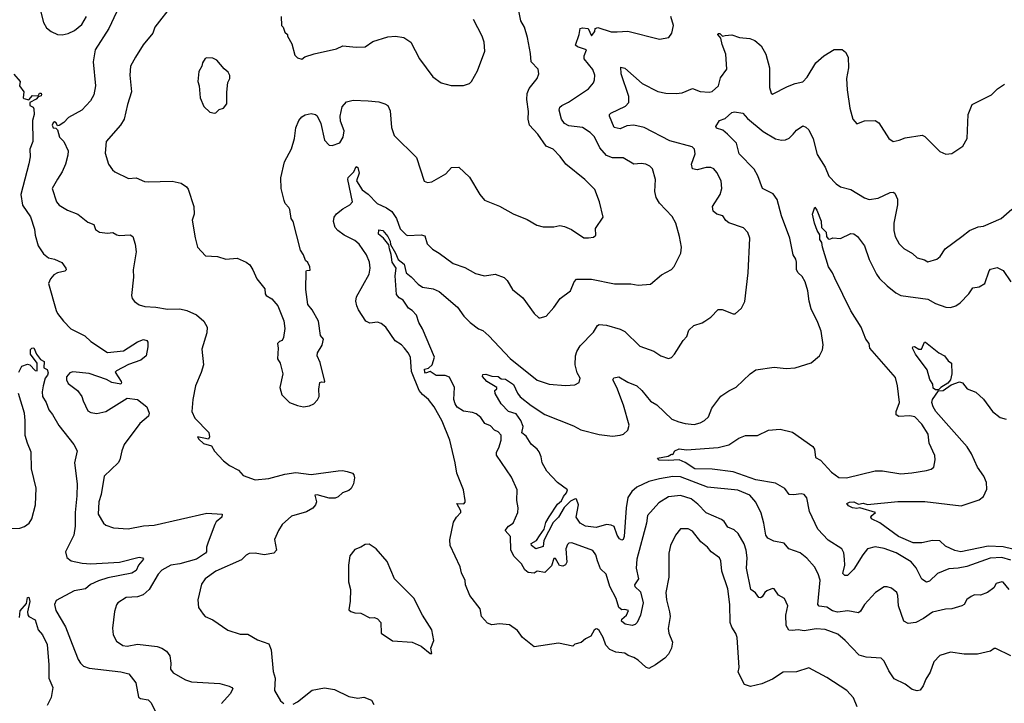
# Model space of a CAD drawing. Extents: x 1245432 to 1420865, y 606325 to 671314.
# Tile 28 of 256: x 1264513 to 1271042, y 649229 to 653764. Entities that reach past the tile are written whole.
import ezdxf

# ---------------------------------------------------------------- set-up
doc = ezdxf.new("R2010")
doc.units = 0

msp = doc.modelspace()

# ---------------------------------------------------------------- linework, layer by layer
at = {"layer": '0CON20XD'}
for points in [[(1265525.6, 653865), (1265408.8, 653715), (1265396.2, 653675), (1265332.7, 653597.3), (1265282, 653515), (1265247.5, 653455), (1265244.2, 653395), (1265255.8, 653285), (1265227.7, 653202.3), (1265206, 653105), (1265181.2, 653065), (1265086, 652955), (1265079.4, 652879.4), (1265103.3, 652805), (1265127.7, 652767.7), (1265145, 652753.8), (1265235, 652710.8), (1265285, 652716), (1265341.7, 652691.7), (1265365, 652688.1), (1265525, 652692.5), (1265585, 652678.8), (1265620, 652655), (1265630.5, 652640.5), (1265668, 652525), (1265670, 652475), (1265658, 652435), (1265677, 652317), (1265693.3, 652255), (1265745, 652196.7), (1265825, 652193.8), (1265880, 652175), (1265955, 652181.2), (1266015.7, 652155.7), (1266038.3, 652138.3), (1266060, 652105), (1266085.9, 652045.9), (1266138.3, 651978.3), (1266140, 651945), (1266146.7, 651935), (1266185, 651912), (1266226, 651865), (1266265, 651767.5), (1266271.2, 651715), (1266262.5, 651655), (1266253, 651637), (1266235, 651630), (1266222.5, 651615), (1266227.5, 651585), (1266223.6, 651513.6), (1266240, 651485), (1266258.8, 651415), (1266237.5, 651325), (1266252.5, 651275), (1266302.5, 651225), (1266355, 651203.8), (1266395, 651196.7), (1266435, 651203.3), (1266463.6, 651216.4), (1266488.3, 651241.7), (1266500, 651265), (1266496.4, 651313.6), (1266503, 651357), (1266515, 651362.5), (1266535, 651360), (1266537.5, 651365), (1266505, 651490), (1266486.7, 651535), (1266487.5, 651555), (1266520, 651605), (1266526.7, 651645), (1266508.3, 651668.3), (1266494, 651765), (1266451.7, 651838.3), (1266423.8, 651875), (1266410, 651975), (1266412.5, 652095), (1266415, 652100), (1266438.3, 652101.7), (1266436.7, 652125), (1266425, 652152.5), (1266407.5, 652167.5), (1266396.2, 652205), (1266375.8, 652235.8), (1266327.1, 652425), (1266314.2, 652445), (1266304.2, 652505), (1266298.9, 652518.9), (1266274.5, 652544.5), (1266267.5, 652565), (1266246, 652645), (1266244, 652715), (1266268.3, 652821.7), (1266315, 652906.7), (1266334.6, 652975.4), (1266345, 653046.2), (1266365, 653095.8), (1266385, 653118.6), (1266406.8, 653133.2), (1266445, 653141.4), (1266474.3, 653134.3), (1266485.5, 653125.5), (1266510.6, 653075), (1266534.2, 652964.2), (1266565, 652931.2), (1266585, 652930), (1266635, 652946.7), (1266658, 652985), (1266663.9, 653026.1), (1266640.9, 653090.9), (1266638.2, 653125), (1266651.2, 653185), (1266680.5, 653219.5), (1266725, 653230.6), (1266825, 653226.9), (1266895, 653220), (1266935, 653205.8), (1266954, 653194), (1266969.7, 653159.7), (1266978.8, 653048.8), (1266996.2, 652995), (1267145, 652850), (1267195, 652692.5), (1267217, 652683), (1267245, 652687.5), (1267339.2, 652740.8), (1267376.4, 652783.6), (1267425, 652786.2), (1267495, 652720), (1267564.3, 652604.3), (1267595, 652566.2), (1267695, 652527.5), (1267786.4, 652476.4), (1267878.1, 652438.1), (1267941.9, 652401.9), (1267985, 652390), (1268055, 652390), (1268095, 652398), (1268125, 652392), (1268172.7, 652372.7), (1268255, 652317.5), (1268285, 652316.2), (1268317.7, 652322.3), (1268332.5, 652335), (1268330.5, 652379.5), (1268382.5, 652455), (1268358, 652555), (1268326.6, 652636.6), (1268260, 652705), (1268134.2, 652805), (1268097.4, 652857.4), (1268051.2, 652905), (1268004, 652925), (1267949.2, 653005), (1267894.2, 653065), (1267885.5, 653105), (1267887.5, 653155), (1267876.9, 653235), (1267878.5, 653275), (1267892.2, 653307.8), (1267944, 653375), (1267955.7, 653405), (1267951.2, 653435), (1267904.2, 653485), (1267899.3, 653540.7), (1267880, 653645), (1267860, 653715), (1267835.5, 653755.5), (1267816.6, 653856.6)], [(1264652.9, 653815), (1264671.2, 653745), (1264690.9, 653710.9), (1264721.2, 653685), (1264765, 653665.7), (1264795, 653663.1), (1264835, 653672.2), (1264877.1, 653692.9), (1264925, 653731.9), (1264956.9, 653785)], [(1265154.7, 653815), (1265104.5, 653705), (1265014.5, 653565), (1265000.8, 653485), (1265015.5, 653324.5), (1265004.2, 653265), (1264982.5, 653225), (1264924.4, 653165), (1264837.5, 653115), (1264805, 653082), (1264775, 653063.3), (1264765, 653060), (1264755, 653080), (1264745, 653086.4), (1264735, 653079.4), (1264729.6, 653065), (1264735, 653047.1), (1264753.9, 653043.9), (1264764.1, 653034.1), (1264777.5, 652985), (1264805.6, 652955), (1264834.2, 652895), (1264833.3, 652865), (1264817.8, 652805), (1264795.6, 652755), (1264763.1, 652706.9), (1264728.8, 652645), (1264758, 652555), (1264775, 652533.8), (1264830.5, 652500.5), (1264900, 652475), (1264965, 652422), (1265005.8, 652405.8), (1265015, 652372.5), (1265042.5, 652355), (1265095, 652348), (1265132, 652352), (1265156.7, 652336.7), (1265175, 652333.3), (1265245, 652336.9), (1265262.5, 652325), (1265278.9, 652275), (1265285.6, 652225), (1265266.2, 652105), (1265268, 652055), (1265254, 651935), (1265258.8, 651915), (1265274.5, 651894.5), (1265305, 651873.1), (1265342.2, 651862.2), (1265416.9, 651856.9), (1265493, 651843), (1265575.6, 651845.6), (1265622.5, 651835), (1265685, 651806.7), (1265733.3, 651763.3), (1265755.6, 651725), (1265753.7, 651686.3), (1265720.5, 651579.5), (1265731.2, 651475), (1265716.6, 651423.4), (1265679.4, 651335), (1265660.5, 651245), (1265654.2, 651165.8), (1265675, 651120), (1265767.5, 651025), (1265773, 650997), (1265765, 650982.5), (1265692.5, 650997.5), (1265700.7, 650980.7), (1265732.3, 650952.3), (1265785, 650936.7), (1265805, 650902.5), (1265865, 650837.5), (1265905, 650806.7), (1265965, 650776.7), (1265995, 650741.2), (1266075, 650712.5), (1266165, 650721.4), (1266270.7, 650749.3), (1266345, 650760), (1266445, 650746.5), (1266625, 650770.5), (1266653, 650773), (1266685, 650767.1), (1266720, 650755), (1266728.8, 650745), (1266734, 650725), (1266726.9, 650685), (1266710.6, 650655), (1266695, 650641.9), (1266653.8, 650626.2), (1266625, 650598.6), (1266605, 650589.5), (1266565, 650590.9), (1266485, 650612.5), (1266470, 650610), (1266482.2, 650565), (1266475.7, 650545), (1266456.2, 650523.8), (1266415, 650498.9), (1266315, 650471.1), (1266254.6, 650415.4), (1266228.6, 650375), (1266202.9, 650315), (1266216.2, 650245), (1266197.5, 650225), (1266135, 650213.8), (1266075, 650226.2), (1266035, 650223.3), (1266015, 650212.5), (1265985, 650181.2), (1265813.8, 650105), (1265744, 650055), (1265719.5, 650020.5), (1265694, 649915), (1265700, 649865), (1265730.8, 649820.8), (1265743.3, 649805), (1265795, 649782), (1265892.5, 649715), (1265975, 649686.9), (1266027, 649687), (1266089.3, 649649.3), (1266165, 649623.8), (1266181.9, 649585), (1266195, 649440), (1266207.5, 649395), (1266202.5, 649315), (1266242.5, 649245), (1266265, 649227.5)], [(1266246.7, 653785), (1266250, 653725), (1266260, 653715), (1266271.7, 653681.7), (1266290, 653665), (1266290, 653655), (1266317.5, 653605), (1266338.3, 653528.3), (1266355, 653510), (1266385, 653503.3), (1266405, 653516.7), (1266465, 653537.5), (1266615, 653571.2), (1266655, 653590), (1266745, 653582), (1266803.9, 653583.9), (1266855, 653620), (1266955, 653651.2), (1267005, 653653.8), (1267060, 653645), (1267106.2, 653615), (1267163.8, 653505), (1267253.3, 653385), (1267307.5, 653345), (1267375, 653328), (1267457, 653327), (1267495, 653340), (1267510, 653355), (1267548, 653425), (1267596.7, 653555), (1267592.5, 653615), (1267579.2, 653655), (1267522, 653765)], [(1270065.9, 649205.9), (1270041.2, 649265), (1269998.8, 649315), (1269865, 649400), (1269745, 649464.3), (1269665, 649438.6), (1269575, 649435.8), (1269505, 649389.2), (1269435, 649358.6), (1269359.5, 649340.5), (1269320, 649355), (1269276.7, 649435), (1269283.8, 649466.2), (1269270, 649665), (1269262.3, 649692.3), (1269235.6, 649735), (1269224.5, 649765), (1269221.2, 649885), (1269209.4, 649989.4), (1269170, 650105), (1269161.2, 650175), (1269152.5, 650195), (1269098, 650235), (1269075, 650266), (1269030.2, 650300.2), (1268975, 650371.4), (1268945, 650387.1), (1268895, 650386), (1268860.8, 650345), (1268827.5, 650275), (1268818.1, 650225), (1268818.5, 650065), (1268798.2, 649965), (1268801.5, 649915), (1268821.1, 649835), (1268825.5, 649804.5), (1268813.3, 649725), (1268818.1, 649695), (1268841.5, 649635), (1268836.2, 649595), (1268815.3, 649554.7), (1268790.9, 649529.1), (1268730, 649485), (1268685, 649460.8), (1268665, 649468), (1268615, 649516), (1268585, 649534), (1268547.3, 649547.3), (1268525, 649562.5), (1268465, 649568), (1268425.7, 649585.7), (1268400, 649615), (1268382.5, 649665), (1268355, 649712.5), (1268345, 649720), (1268335, 649723.3), (1268322.5, 649715), (1268300, 649675), (1268265, 649657.5), (1268236.7, 649633.3), (1268195, 649622.5), (1268181.7, 649608.3), (1268085, 649627.5), (1267925, 649604.2), (1267847.5, 649665), (1267815, 649712.5), (1267760, 649750), (1267695, 649756.9), (1267645, 649749.5), (1267615, 649761.9), (1267576, 649805), (1267566.2, 649855), (1267498, 649945), (1267468.8, 650015), (1267466.4, 650043.6), (1267442.9, 650095), (1267434, 650135), (1267367.5, 650275), (1267366.4, 650313.6), (1267389.5, 650430.5), (1267410, 650465), (1267438.8, 650495), (1267439.2, 650505), (1267411.2, 650555), (1267457.3, 650552.7), (1267467.5, 650562.5), (1267468, 650575), (1267456.4, 650646.4), (1267411.2, 650755), (1267401.2, 650825), (1267365.8, 650975), (1267315, 651100), (1267262.5, 651195), (1267225, 651244.2), (1267185, 651277.1), (1267162.2, 651305), (1267110.7, 651430.7), (1267104.2, 651525), (1267090, 651555), (1267065.5, 651585.5), (1267045, 651607.1), (1267003.5, 651633.5), (1266940, 651725), (1266909.7, 651749.7), (1266885, 651757.1), (1266835, 651751.9), (1266809.2, 651765), (1266759.2, 651839.2), (1266748.2, 651865), (1266743.1, 651896.9), (1266747.3, 651925), (1266830, 652075), (1266837.8, 652115), (1266833.5, 652155), (1266812.5, 652205), (1266764.3, 652275), (1266735, 652300), (1266665, 652333.8), (1266623.3, 652365), (1266605, 652386), (1266593.1, 652425), (1266598.2, 652455), (1266612.9, 652477.1), (1266655, 652510), (1266703.3, 652535), (1266719.2, 652555), (1266688.4, 652705), (1266692.1, 652717.9), (1266708.4, 652735), (1266730, 652755), (1266745, 652790.8), (1266755, 652784), (1266764.8, 652745), (1266747.7, 652695), (1266785, 652635.8), (1266825, 652606), (1266884.2, 652545), (1266946.5, 652516.5), (1266981.1, 652491.1), (1267012.5, 652445), (1267036.2, 652376.2), (1267075, 652337.5), (1267085, 652332.9), (1267175, 652336.9), (1267200.3, 652330.3), (1267215, 652277.5), (1267250.9, 652240.9), (1267295, 652216), (1267387.3, 652147.3), (1267465, 652119.2), (1267535, 652081.4), (1267595, 652065.7), (1267665, 652076), (1267725, 652052.9), (1267745.8, 652035), (1267782, 651975), (1267849.5, 651919.5), (1267924.3, 651814.3), (1267955, 651786.7), (1267965, 651786.7), (1268005, 651797.5), (1268055.8, 651854.2), (1268096, 651914), (1268165, 651966.2), (1268190, 652025), (1268205, 652042), (1268305, 652041.9), (1268457.3, 652012.7), (1268565, 652012), (1268615, 652002), (1268695, 652008.8), (1268769.5, 652070.5), (1268834.1, 652105.9), (1268852.3, 652127.7), (1268896.2, 652215), (1268900.8, 652255), (1268888.9, 652325), (1268863.1, 652415), (1268839.3, 652459.3), (1268755, 652547.5), (1268734.4, 652585), (1268725.6, 652625), (1268730, 652705), (1268710, 652775), (1268692.5, 652792.5), (1268665, 652806), (1268635, 652810), (1268585, 652806), (1268515, 652847.5), (1268445, 652847.3), (1268405, 652862.4), (1268360.8, 652915), (1268325, 652986.9), (1268296.5, 653015), (1268245, 653048.8), (1268155, 653059.1), (1268125, 653075.7), (1268106.2, 653105), (1268091.1, 653165), (1268095, 653183.8), (1268107.5, 653195), (1268152.4, 653217.6), (1268284.6, 653305.4), (1268318, 653345), (1268325.7, 653364.3), (1268327.1, 653395), (1268313.4, 653433.4), (1268255.4, 653505.4), (1268255.4, 653525), (1268271.9, 653565), (1268212, 653585), (1268199.4, 653595), (1268224, 653665), (1268230, 653705), (1268245, 653710.8), (1268282.5, 653705), (1268305, 653656.7), (1268326.9, 653685), (1268330, 653705), (1268346.6, 653713.4), (1268435.5, 653684.5), (1268475, 653684), (1268545, 653688.8), (1268755, 653635.6), (1268817.5, 653645), (1268837.5, 653675), (1268848, 653725), (1268830, 653785)], [(1271084.2, 649544.2), (1270985, 649592.5), (1270975, 649592.5), (1270950, 649575), (1270865, 649555.7), (1270775, 649555.8), (1270685, 649568.6), (1270615, 649545.7), (1270574.3, 649505), (1270550, 649435), (1270520.7, 649389.3), (1270504.2, 649345), (1270484.3, 649315.7), (1270465, 649311.4), (1270431.7, 649321.7), (1270385.4, 649355.4), (1270311.3, 649391.3), (1270275.3, 649445.3), (1270245, 649508.8), (1270225, 649528.8), (1270125, 649535.8), (1270078.8, 649548.8), (1269986.4, 649646.4), (1269938.9, 649688.9), (1269855, 649718.2), (1269795, 649722.7), (1269715, 649708.9), (1269675, 649716.5), (1269635, 649711.5), (1269614, 649715), (1269594.5, 649745), (1269593.6, 649815), (1269605.7, 649875), (1269583.9, 649923.9), (1269545.7, 649945.7), (1269515, 649988), (1269505, 649990), (1269466.7, 649975), (1269454, 649965), (1269436.2, 649935), (1269425, 649928.8), (1269415, 649931.2), (1269391.1, 649961.1), (1269360.6, 649985), (1269332.7, 650125), (1269336.1, 650195), (1269330, 650245), (1269316, 650286), (1269276.3, 650356.3), (1269250.4, 650380.4), (1269208, 650398), (1269184.6, 650434.6), (1269167.8, 650447.8), (1269065, 650492.2), (1269010.2, 650550.2), (1268965, 650586.4), (1268895, 650607.5), (1268815, 650598.2), (1268750.4, 650559.6), (1268675.6, 650475), (1268669.5, 650425), (1268605.5, 650185), (1268600, 650125), (1268616.9, 650055), (1268590, 650015), (1268592.5, 650005), (1268628.8, 649968.8), (1268646.8, 649895), (1268630, 649815), (1268607.5, 649765), (1268595, 649751.2), (1268575, 649746), (1268527.5, 649755), (1268504, 649775), (1268505, 649787.5), (1268537.5, 649815), (1268550, 649845), (1268525, 649852.5), (1268505, 649850), (1268485, 649865.8), (1268469.4, 649925), (1268425.4, 650005), (1268401.2, 650085), (1268365, 650120.6), (1268344.7, 650174.7), (1268334.5, 650215), (1268312.6, 650242.6), (1268175, 650293.3), (1268155, 650292.5), (1268145, 650282.5), (1268135.5, 650254.5), (1268141.9, 650165), (1268132.4, 650147.6), (1268115, 650138.4), (1268092.7, 650142.7), (1268065, 650190.6), (1268055, 650189.2), (1268039.8, 650140.2), (1267995, 650097.3), (1267945, 650106), (1267925, 650093.3), (1267885, 650096.7), (1267863.8, 650115), (1267840, 650155), (1267792.1, 650202.1), (1267770, 650245), (1267766.9, 650335), (1267732.2, 650375), (1267755, 650403.3), (1267785.4, 650424.6), (1267815.5, 650495), (1267819.5, 650525), (1267810.6, 650575), (1267812.2, 650645), (1267775, 650730), (1267674.3, 650875), (1267674.4, 650895), (1267690.6, 650925), (1267705.7, 650975), (1267705, 651007.1), (1267685, 651030), (1267662.2, 651042.2), (1267635, 651069.3), (1267596.9, 651085), (1267571.5, 651125), (1267539.1, 651149.1), (1267515, 651159.3), (1267455, 651167.6), (1267415, 651193.8), (1267400.9, 651215), (1267392.7, 651245), (1267397.3, 651325), (1267362.5, 651392.5), (1267334, 651404), (1267275, 651403.2), (1267235, 651429.6), (1267205, 651420), (1267199.6, 651425), (1267198.2, 651445), (1267225, 651452.7), (1267248.9, 651475), (1267263.1, 651525), (1267184.1, 651714.1), (1267160.5, 651755), (1267143.8, 651805), (1267115.6, 651835), (1267090.9, 651850.9), (1267055, 651902.5), (1267028.5, 651918.5), (1267011, 651941), (1267002.9, 652065), (1267010.3, 652115), (1266982.1, 652155), (1266976.6, 652206.6), (1266965.4, 652244.6), (1266961.6, 652271.6), (1266925.8, 652315.8), (1266891.8, 652341.8), (1266895, 652370.7), (1266921.8, 652365), (1266954.8, 652325), (1266969.9, 652295), (1266972.4, 652272.4), (1267006.2, 652215), (1267022.9, 652172.9), (1267062.8, 652142.8), (1267075, 652084.5), (1267108.4, 652058.4), (1267155, 652008.6), (1267185, 651989.2), (1267255, 651978.6), (1267295, 651960), (1267416.2, 651856.2), (1267457.7, 651797.7), (1267500, 651755), (1267555, 651714.2), (1267585, 651701.2), (1267625, 651667.5), (1267765, 651517.3), (1267945, 651372.9), (1268023.8, 651346.2), (1268131.7, 651338.3), (1268195, 651342.5), (1268223, 651357), (1268230, 651385), (1268210.6, 651420.6), (1268195.4, 651475), (1268199.3, 651535), (1268207.2, 651562.8), (1268230.4, 651599.6), (1268317.7, 651692.3), (1268345, 651736.2), (1268355, 651742.5), (1268405, 651738.1), (1268495, 651711.5), (1268525.6, 651695), (1268625, 651599.2), (1268717.5, 651565), (1268765, 651534), (1268815, 651516.2), (1268835, 651523.3), (1268855.8, 651544.2), (1268912, 651635), (1268936.6, 651663.4), (1268950, 651705), (1268983.3, 651735), (1269037.7, 651752.3), (1269056.1, 651763.9), (1269095, 651790), (1269145, 651842.5), (1269171.7, 651841.7), (1269245, 651812.5), (1269257, 651813), (1269300, 651850), (1269321.2, 651895), (1269344.2, 652085.8), (1269355.6, 652315.6), (1269342.1, 652352.1), (1269313.4, 652383.4), (1269215, 652417.1), (1269195, 652432), (1269175, 652464), (1269136.7, 652475), (1269112.5, 652495), (1269107.1, 652525), (1269158.9, 652605), (1269169.5, 652645), (1269163.5, 652695), (1269135, 652750.8), (1269115, 652774.2), (1269095, 652784.3), (1269065, 652783.1), (1269005, 652768.6), (1268973.8, 652775), (1268967.5, 652805), (1268992.9, 652875), (1268987.1, 652905), (1268971.3, 652921.3), (1268825, 652960), (1268655, 653048.2), (1268585, 653064.7), (1268540.1, 653059.9), (1268495, 653040.8), (1268455, 653050), (1268423.8, 653125), (1268423.8, 653135), (1268433.3, 653145), (1268530.5, 653189.5), (1268551.8, 653215), (1268552.5, 653255), (1268502.3, 653405), (1268500, 653450), (1268525, 653442.5), (1268640.9, 653340.9), (1268745, 653287.9), (1268797.8, 653277.8), (1268865.5, 653274.5), (1268905, 653280), (1268975, 653306.9), (1269025, 653288.8), (1269085, 653282.9), (1269105, 653287.1), (1269145.8, 653325), (1269160.9, 653379.1), (1269201.9, 653435), (1269195.3, 653535), (1269170.1, 653600.1), (1269162.3, 653642.3), (1269142, 653665), (1269145, 653672.5), (1269155, 653673.3), (1269173.8, 653653.8), (1269191.1, 653658.9), (1269234.6, 653664.6), (1269285, 653646.4), (1269355, 653639.2), (1269387.8, 653625), (1269430.4, 653590.4), (1269460.6, 653535), (1269485.6, 653445.6), (1269485.6, 653315), (1269495, 653277.5), (1269505, 653270), (1269605, 653321.2), (1269655, 653341.2), (1269705, 653352.5), (1269735, 653382.9), (1269793.1, 653476.9), (1269844.7, 653525.3), (1269912.7, 653567.3), (1269966.4, 653566.4), (1269988.5, 653548.5), (1270007.1, 653515), (1270008.2, 653445), (1269996.5, 653375), (1269999.5, 653299.5), (1270016.9, 653176.9), (1270038.6, 653105), (1270065, 653074.2), (1270115, 653094), (1270186.2, 653096.2)], [(1265805, 653144), (1265815, 653146.2), (1265835, 653168.8), (1265865, 653176.2), (1265887.5, 653205), (1265886.1, 653283.9), (1265893.6, 653346.4), (1265906.4, 653373.6), (1265907, 653393), (1265896.7, 653415), (1265868.3, 653438.3), (1265820, 653495), (1265795, 653508.8), (1265755, 653510), (1265744.1, 653505.9), (1265725, 653477.5), (1265720, 653455), (1265700.5, 653419.5), (1265693.9, 653353.9), (1265702.5, 653325), (1265710, 653245), (1265735, 653187.5), (1265775, 653151.2), (1265805, 653144)], [(1264475, 653401.8), (1264515.8, 653355), (1264511.2, 653325), (1264540, 653285), (1264537.5, 653245), (1264541.7, 653241.7), (1264575, 653232.5), (1264598.9, 653261.1), (1264635, 653260), (1264645, 653276.9), (1264655, 653275.6), (1264658, 653268), (1264655, 653259.2), (1264635, 653253.3), (1264622.6, 653237.4), (1264580, 653215), (1264580, 653195), (1264603, 653183), (1264607, 653173), (1264608.8, 653135), (1264598.8, 653095), (1264600, 652955), (1264580.9, 652905), (1264582.3, 652855), (1264573, 652807), (1264520.7, 652605), (1264533, 652533), (1264585.3, 652455.3), (1264610.7, 652375), (1264615.3, 652335), (1264636.6, 652265), (1264671.3, 652211.3), (1264704, 652185), (1264745.3, 652175.3), (1264792.7, 652152.7), (1264818.6, 652115), (1264820.8, 652105), (1264813.8, 652095), (1264764.8, 652085.2), (1264738.8, 652071.2), (1264717.9, 652045), (1264704.6, 652015), (1264754.7, 651835), (1264765, 651815.6), (1264803.5, 651763.5), (1264853.1, 651713.1), (1264945, 651667.3), (1264985, 651630), (1265095, 651556.9), (1265201.8, 651568.2), (1265295, 651627.1), (1265335, 651643.3), (1265356.1, 651636.1), (1265363.3, 651625), (1265364, 651595), (1265352, 651535), (1265315.7, 651505), (1265235, 651477.1), (1265155, 651435.7), (1265146, 651425), (1265186, 651365), (1265188.8, 651355), (1265183.6, 651346.4), (1265125, 651357.3), (1265087.9, 651377.9), (1264975, 651417.5), (1264865, 651428.1), (1264845, 651422), (1264824.3, 651395), (1264824.2, 651375), (1264835, 651350), (1264896.2, 651305), (1264926.2, 651265), (1264934, 651235), (1264965, 651170), (1264985, 651157.5), (1265025, 651150.8), (1265085, 651164.4), (1265225, 651253.3), (1265295, 651245.4), (1265355.7, 651195), (1265372, 651155), (1265368, 651135), (1265310, 651085), (1265207.1, 650945), (1265190, 650905), (1265176.3, 650843.7), (1265165.4, 650824.6), (1265074.2, 650735), (1265054, 650615), (1265037.5, 650565), (1265033.1, 650485), (1265070, 650425), (1265085, 650410.8), (1265135, 650392.5), (1265232.3, 650387.7), (1265334.2, 650405.8), (1265405, 650411.1), (1265755, 650490), (1265856.2, 650485), (1265854.2, 650465), (1265816.5, 650433.5), (1265806.9, 650415), (1265762.6, 650297.4), (1265753.1, 650265), (1265752.5, 650235), (1265745.8, 650225), (1265685, 650184.7), (1265574.5, 650154.5), (1265515, 650144.6), (1265455, 650111.8), (1265431.5, 650085), (1265371.5, 649985), (1265332.3, 649947.7), (1265295.3, 649934.7), (1265219.7, 649930.3), (1265165, 649896.2), (1265155, 649882.5), (1265142.8, 649837.2), (1265128.3, 649728.3), (1265132.6, 649682.6), (1265155, 649642.5), (1265197.3, 649612.7), (1265225, 649608.1), (1265295, 649620.5), (1265425, 649605.6), (1265455, 649595.7), (1265486, 649575), (1265509.2, 649545), (1265515.8, 649495), (1265512.9, 649455), (1265530.3, 649430.3), (1265612.5, 649385), (1265652.4, 649372.4), (1265840.9, 649360.9), (1265903.2, 649343.2), (1265920, 649335), (1265925.8, 649325), (1265908.8, 649291.2), (1265852.1, 649227.9)], [(1270186.2, 653096.2), (1270210.5, 653080.5), (1270276.2, 652975), (1270305, 652956.2), (1270345, 652964), (1270385, 652980.8), (1270498.3, 652998.3), (1270515, 652990), (1270615, 652890), (1270655, 652872.5), (1270695, 652877.5), (1270765.9, 652924.1), (1270796.2, 652975), (1270803.1, 653135), (1270828.5, 653201.5), (1270957.5, 653265), (1270997.5, 653305), (1271043, 653337)], [(1271074.2, 649985), (1271035, 650032.5), (1271025, 650035.8), (1270987.5, 650025), (1270971.4, 649995), (1270930.8, 649965), (1270885, 649946.9), (1270845, 649948.2), (1270821.4, 649938.6), (1270792.9, 649917.1), (1270775.5, 649885), (1270760, 649875), (1270695, 649856.2), (1270653, 649853), (1270565, 649832.9), (1270505, 649791.1), (1270454.5, 649765.5), (1270405, 649758.6), (1270374.6, 649774.6), (1270340, 649875), (1270335.8, 649945), (1270329.2, 649965), (1270295, 649992), (1270265, 650001.2), (1270245, 650001.2), (1270186.8, 649963.2), (1270115, 649885.7), (1270089.2, 649840.8), (1270075, 649828.6), (1270005, 649841.8), (1269935.2, 649834.8), (1269903.2, 649843.2), (1269865, 649866.1), (1269813.8, 649873.8), (1269805.6, 649885), (1269820.5, 650045), (1269808.6, 650088.6), (1269783.8, 650133.8), (1269731.8, 650191.8), (1269687.8, 650227.8), (1269613.5, 650253.5), (1269581.7, 650291.7), (1269514.2, 650304.2), (1269474, 650325), (1269461.2, 650345), (1269448.5, 650425), (1269429.8, 650489.8), (1269395, 650564), (1269355, 650610), (1269275, 650643.5), (1269075, 650662.7), (1268895, 650732.4), (1268845, 650734.1), (1268755, 650718.4), (1268685, 650700), (1268605, 650662.9), (1268571.5, 650635), (1268545.5, 650595), (1268533.9, 650525), (1268521.8, 650335), (1268513.9, 650316.1), (1268505, 650312.5), (1268490.8, 650320.8), (1268475.6, 650345), (1268455, 650402), (1268435, 650411.9), (1268405, 650415.6), (1268335, 650395.5), (1268265, 650403.9), (1268230, 650425), (1268203.6, 650465), (1268218.1, 650545), (1268205, 650583.3), (1268195.4, 650585.4), (1268165, 650570.8), (1268122.9, 650527.1), (1268085.3, 650464.7), (1268051.6, 650428.4), (1267989.7, 650310.3), (1267985, 650270.5), (1267935, 650254.5), (1267906.4, 650275), (1267905, 650289.2), (1267940.9, 650309.1), (1267959.7, 650339.7), (1267991.5, 650385), (1268001.1, 650428.9), (1268023, 650467), (1268080.4, 650549.6), (1268105, 650572.3), (1268118.8, 650601.2), (1268140, 650625), (1268145.9, 650645.9), (1268080, 650695), (1268008.7, 650768.7), (1267977.1, 650825), (1267970, 650865), (1267956.7, 650896.7), (1267944, 650915), (1267905, 650947.5), (1267871.5, 651001.5), (1267842.4, 651022.4), (1267851.5, 651065), (1267836.3, 651105), (1267805, 651148.9), (1267755, 651164.5), (1267705.7, 651215.7), (1267665.5, 651285), (1267664.2, 651305), (1267676.7, 651315), (1267676, 651325), (1267610.6, 651365), (1267582.2, 651397.8), (1267585, 651410), (1267605, 651413.1), (1267645, 651399.5), (1267685, 651397.5), (1267705, 651382.2), (1267735, 651378.5), (1267786.8, 651345), (1267815, 651285.6), (1267832.6, 651262.6), (1267903.9, 651203.9), (1267995.7, 651145), (1268185, 651070), (1268235, 651043.8), (1268355, 651011.8), (1268445, 651001.8), (1268495, 651007.5), (1268518, 651015), (1268545, 651041.2), (1268554.5, 651075), (1268517.4, 651207.4), (1268471.8, 651325), (1268446.2, 651375), (1268452.5, 651387.5), (1268485, 651394.2), (1268545, 651359.5), (1268605, 651334.4), (1268639.4, 651305), (1268695, 651234.4), (1268738.1, 651208.1), (1268838, 651115), (1268884.1, 651095.9), (1268925, 651084.5), (1268985, 651079.5), (1269025, 651090), (1269054.6, 651105.4), (1269080.7, 651129.3), (1269103.6, 651186.4), (1269163.4, 651266.6), (1269215, 651303.1), (1269265, 651326.5), (1269355.8, 651415), (1269395, 651441.4), (1269515, 651458.8), (1269595, 651450), (1269655.6, 651454.4), (1269761.3, 651488.7), (1269815.5, 651534.5), (1269835.7, 651575), (1269841.7, 651608.3), (1269826.8, 651696.8), (1269805.6, 651755.6), (1269760.8, 651845), (1269747, 651897), (1269740, 651965), (1269721.2, 652025), (1269701.2, 652061.2), (1269675, 652083.8), (1269664, 652105), (1269664.2, 652155), (1269660, 652175), (1269642.9, 652205), (1269618.9, 652315), (1269565, 652463.3), (1269535, 652572), (1269508.2, 652608.2), (1269438.6, 652645), (1269408, 652728), (1269383.1, 652773.1), (1269284.4, 652875), (1269265.7, 652945), (1269207.5, 653005), (1269175, 653030.6), (1269133.8, 653043.8), (1269129.2, 653055), (1269153.3, 653095), (1269191.3, 653108.7), (1269235, 653149.2), (1269253.9, 653153.9), (1269307.5, 653145), (1269339.4, 653109.4), (1269443.4, 653023.4), (1269525, 652973.1), (1269565, 652965.4), (1269592, 652968), (1269615, 652977.8), (1269641.8, 653005), (1269665, 653032.2), (1269705, 653060), (1269725, 653051.4), (1269745, 653032.5), (1269775, 652973.3), (1269800.9, 652870.9), (1269853.8, 652785), (1269878.8, 652725), (1269926.7, 652675), (1269956.7, 652655), (1270025, 652637.5), (1270115, 652581.4), (1270145, 652571.9), (1270205, 652579.4), (1270285, 652617.1), (1270305, 652619.2), (1270315, 652614), (1270334.4, 652574.4), (1270333.5, 652535), (1270310, 652415), (1270310, 652365), (1270317.5, 652325), (1270345, 652276.7), (1270375, 652246.7), (1270432.5, 652212.5), (1270465, 652183.3), (1270511.7, 652171.7), (1270535, 652157.5), (1270593.9, 652176.1), (1270615.8, 652194.2), (1270650, 652245), (1270761.2, 652325)], [(1271085, 650178.8), (1271025, 650195.8), (1270947.4, 650192.6), (1270792.9, 650137.1), (1270735, 650125.3), (1270675, 650121.5), (1270599.4, 650090.6), (1270545, 650040), (1270525, 650032.5), (1270495, 650052.5), (1270458.1, 650128.1), (1270425, 650167.7), (1270325, 650226.6), (1270245, 650255.3), (1270185, 650267.1), (1270135, 650253.3), (1270102.9, 650215), (1270045, 650120), (1270002.7, 650077.3), (1269985, 650077.5), (1269971.1, 650091.1), (1269983.8, 650145), (1269982.5, 650185), (1269978.3, 650228.3), (1269965, 650254.2), (1269875, 650310.9), (1269805.6, 650385), (1269750.7, 650500.7), (1269733.3, 650593.3), (1269715, 650614.2), (1269695, 650619.2), (1269645, 650611.9), (1269615, 650614.3), (1269586.7, 650655), (1269525, 650690.3), (1269395, 650712.5), (1269243.9, 650763.9), (1269105, 650781.4), (1268990, 650785), (1268925, 650826.7), (1268885, 650844), (1268815, 650839.4), (1268753.2, 650843.2), (1268743.3, 650855), (1268812.3, 650867.7), (1268835, 650882.5), (1268845, 650880), (1268857, 650903), (1268886.7, 650916.7), (1268935, 650911.2), (1269145, 650926.2), (1269215, 650944.5), (1269281.7, 650988.3), (1269325, 651005.6), (1269405, 651006.7), (1269478.8, 651041.2), (1269555, 651046.9), (1269637.2, 651027.2), (1269772.8, 650932.8), (1269782.3, 650915), (1269790.7, 650860.7), (1269822.8, 650842.8), (1269895, 650763.1), (1269945, 650727.8), (1269995, 650724.7), (1270185, 650772.2), (1270235, 650771.1), (1270355, 650752.2), (1270428.9, 650758.9), (1270526.9, 650773.1), (1270558, 650782), (1270574.2, 650795), (1270583.3, 650845), (1270582.1, 650872.1), (1270544.4, 650955), (1270536.9, 651015), (1270495, 651080.6), (1270449.3, 651129.3), (1270415, 651137.3), (1270342.5, 651132.5), (1270325, 651143.3), (1270325.4, 651165), (1270346.2, 651225), (1270334.4, 651335), (1270319.8, 651389.8), (1270151.2, 651585), (1270145.8, 651615), (1270124.2, 651645), (1270093.3, 651725), (1270023.4, 651833.4), (1269918.4, 652048.4), (1269902.9, 652085), (1269875.5, 652125), (1269835.6, 652255), (1269831.6, 652285), (1269819.3, 652305), (1269817.8, 652337.8), (1269800.9, 652365), (1269784, 652414), (1269770.9, 652475), (1269785, 652520), (1269799.9, 652499.9), (1269826.8, 652426.8), (1269828.9, 652385), (1269860, 652355), (1269863.3, 652325), (1269875, 652311.4), (1269885, 652308.8), (1269905, 652316.7), (1269955, 652312), (1270025, 652345.6), (1270045, 652342.5), (1270067.5, 652325), (1270114.4, 652265), (1270145, 652174), (1270195, 652075.8), (1270215, 652047.1), (1270265, 651997.8), (1270322.6, 651952.6), (1270356.2, 651935), (1270535, 651909.1), (1270585, 651882), (1270655, 651857.3), (1270685, 651855.6), (1270720, 651865), (1270749.4, 651885), (1270806.2, 651945), (1270832.5, 651985), (1270875, 651991.1), (1270912, 652015), (1270941.4, 652098.6), (1270951.2, 652108.8), (1270995, 652121.2), (1271035, 652101.2), (1271085.6, 652025)], [(1270761.2, 652325), (1270810, 652365), (1270869.5, 652390.5), (1270905, 652394.3), (1271020, 652445), (1271092.8, 652507.2)], [(1270605, 651308.8), (1270585, 651309.5), (1270570.4, 651320.4), (1270567.3, 651347.3), (1270548.3, 651378.3), (1270531.4, 651441.4), (1270452.5, 651545), (1270432.9, 651585), (1270436.1, 651593.9), (1270445.7, 651595.7), (1270475, 651578.8), (1270492.5, 651577.5), (1270512.5, 651625), (1270520, 651625), (1270607.5, 651555), (1270645, 651533.3), (1270670, 651500), (1270691.2, 651485), (1270693.8, 651413.8), (1270686, 651375), (1270668.1, 651351.9), (1270621.2, 651325), (1270605, 651308.8)], [(1264508, 651425), (1264526.7, 651465), (1264565, 651480), (1264580, 651475), (1264615, 651437.5), (1264630, 651435), (1264629.4, 651485), (1264584.7, 651544.7), (1264585, 651575.8), (1264595, 651585.8), (1264607.7, 651587.7), (1264624.6, 651544.6), (1264650.7, 651510.7), (1264676.2, 651496.2), (1264674, 651455), (1264695, 651444), (1264702.4, 651422.4), (1264698.1, 651405), (1264681.8, 651385), (1264669, 651335), (1264662.8, 651295), (1264665.3, 651265.3), (1264688.8, 651225), (1264706.7, 651175), (1264731.9, 651145), (1264772.7, 651072.7), (1264871.4, 650945), (1264893.8, 650905), (1264876.4, 650823.6), (1264894.6, 650685), (1264893.2, 650605), (1264880.8, 650495), (1264880.3, 650405), (1264871.4, 650345), (1264818.1, 650235), (1264825, 650196.7), (1264853.8, 650173.8), (1264928.1, 650158.1), (1264985, 650155.3), (1265175, 650166.5), (1265305, 650198.6), (1265326.7, 650195), (1265334.2, 650185), (1265302, 650145), (1265285, 650111.2), (1265257.9, 650092.1), (1265098.6, 650061.4), (1265035, 650041.6), (1264983, 650017), (1264950.7, 649989.3), (1264873.6, 649976.4), (1264755, 649912), (1264744.4, 649885), (1264753.5, 649845), (1264816.4, 649736.4), (1264860.5, 649620.5), (1264900.9, 649520.9), (1264915.8, 649495), (1264936.7, 649475), (1264975, 649462.2), (1265185, 649437.7), (1265236.2, 649425), (1265284, 649365), (1265300.8, 649270.8), (1265315, 649262), (1265365, 649252), (1265382, 649235), (1265414, 649175)], [(1271099.2, 650250.8), (1271035, 650266.5), (1270935, 650272.7), (1270754.1, 650234.1), (1270713.8, 650243.8), (1270652.2, 650272.2), (1270615, 650306.7), (1270565, 650310), (1270495, 650294.4), (1270437.2, 650292.8), (1270340, 650335), (1270217.3, 650427.3), (1270162.3, 650452.3), (1270157.5, 650465), (1270162.5, 650475), (1270187.5, 650495), (1270085, 650526.7), (1270065, 650521.8), (1270035, 650526.9), (1270008.1, 650538.1), (1269997.1, 650555), (1270015, 650562.9), (1270044.8, 650564.8), (1270075, 650551.2), (1270105, 650557.1), (1270135, 650547.5), (1270335, 650567.1), (1270407.3, 650567.3), (1270515, 650568.9), (1270755, 650538.2), (1270875, 650579.1), (1270905, 650600), (1270925, 650650), (1270924, 650695), (1270906.1, 650735), (1270864.8, 650794.8), (1270824.7, 650885), (1270795, 650931.1), (1270587.5, 651165), (1270569.5, 651195), (1270561.5, 651225), (1270565.5, 651245), (1270605, 651301.2), (1270636.2, 651305), (1270689.1, 651340.9), (1270745, 651362.5), (1270764.4, 651354.4), (1270795.8, 651315), (1270852.5, 651292.5), (1270905, 651245.8), (1270964, 651165), (1271015, 651126), (1271053.9, 651113.9)], [(1264455, 650389.1), (1264515, 650391.8), (1264545, 650401.5), (1264576.3, 650423.7), (1264595, 650454), (1264617.5, 650545), (1264622.9, 650657.1), (1264592.3, 650785), (1264590.4, 650895), (1264564.4, 650954.4), (1264550.7, 651005), (1264550.5, 651105), (1264544.2, 651155), (1264505, 651283.3)], [(1267245, 649560), (1267240, 649595), (1267260, 649645), (1267245, 649717.5), (1267183.9, 649813.9), (1267126.8, 649926.8), (1266998.8, 650055), (1266950.5, 650170.5), (1266877.5, 650255), (1266830, 650285), (1266805, 650283.3), (1266775.9, 650264.1), (1266735, 650250), (1266702.3, 650207.7), (1266694, 650145), (1266693.8, 650035), (1266706, 649985), (1266703.9, 649906.1), (1266695, 649850), (1266708.3, 649838.3), (1266735, 649830), (1266775, 649826.2), (1266835, 649796.7), (1266865, 649797.5), (1266885, 649790), (1266907.5, 649765), (1266910, 649695), (1266985, 649643.3), (1267115, 649633.8), (1267175, 649608.8), (1267235, 649560), (1267245, 649560)], [(1264512.2, 649797.8), (1264516.3, 649843.7), (1264557.9, 649892.1), (1264565, 649930), (1264575, 649932.5), (1264580.5, 649905), (1264564.5, 649835), (1264566.8, 649816.8), (1264575, 649804), (1264615, 649782.5), (1264635, 649716.7), (1264665, 649683.3), (1264695, 649620), (1264705.7, 649484.3), (1264706, 649395), (1264733.6, 649333.6), (1264721.7, 649268.3), (1264696.2, 649215)], [(1266325.9, 649224.1), (1266355, 649240), (1266453.3, 649316.7), (1266535, 649332.5), (1266601.7, 649321.7), (1266695, 649274), (1266755.8, 649264.2), (1266795, 649270), (1266845, 649250), (1266862, 649222)]]:
    msp.add_lwpolyline(points, dxfattribs=at)

doc.saveas('drawing.dxf')
